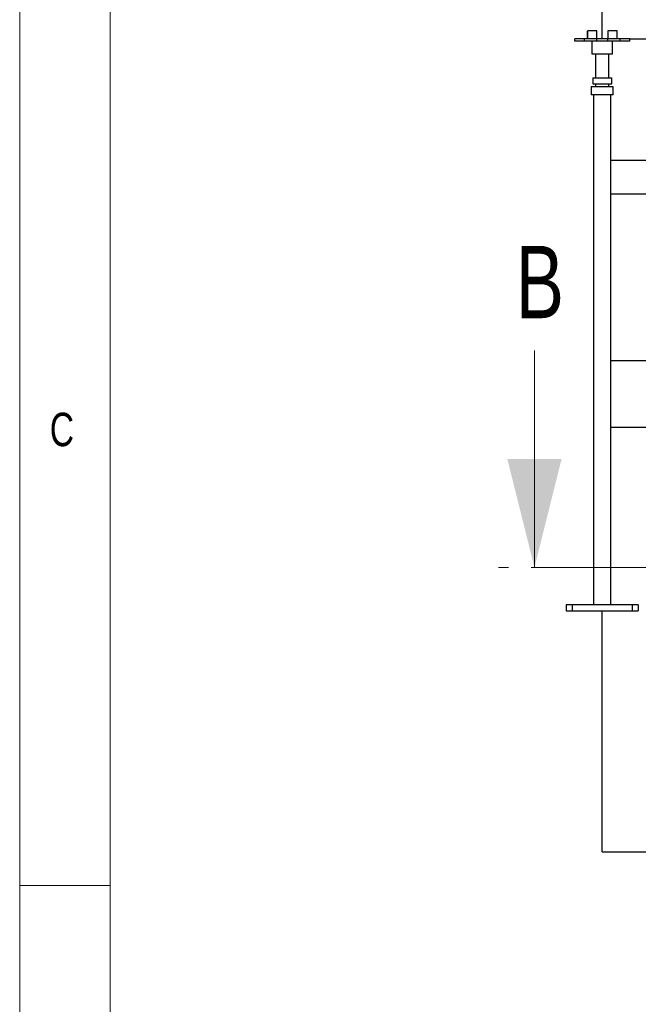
# Model space of a CAD drawing. Header units: millimetres. Extents: x 5 to 589, y 5 to 415.
# Tile 6 of 66: x 5 to 39, y 253 to 308. Entities that reach past the tile are written whole.
import ezdxf

# ---------------------------------------------------------------- set-up
doc = ezdxf.new("R2010")
doc.units = ezdxf.units.MM
doc.linetypes.add('CENTER', pattern=[10.16, 6.35, -1.27, 1.27, -1.27])
doc.layers.add('NOTES', color=6, linetype='Continuous')
doc.layers.add('TRAIT-FORT', color=4, linetype='Continuous', lineweight=25)
doc.styles.add('SLDTEXTSTYLE0', font='TXT', dxfattribs={"width": 0.75})

msp = doc.modelspace()

# ---------------------------------------------------------------- linework, layer by layer
at = {"color": 7, "linetype": 'Continuous', "lineweight": 18}
for p, q in [((5, 415), (5, 5)), ((10, 410), (10, 10)), ((33.49957, 289.60137), (33.49957, 277.60137)), ((10, 260), (5, 260))]:
    msp.add_line(p, q, dxfattribs=at)
at = {"color": 7, "linetype": 'CENTER', "lineweight": 18}
msp.add_line((202.23179, 277.60137), (31.49957, 277.60137), dxfattribs=at)
at = {"color": 7, "linetype": 'Continuous', "lineweight": 18}
msp.add_solid([(33.49957, 277.60137), (34.99957, 283.60137), (31.99957, 283.60137)], dxfattribs=at)
at = {"layer": 'TRAIT-FORT', "color": 4, "linetype": 'Continuous', "lineweight": 25}
for p, q in [((37.24759, 306.86591), (37.24759, 308.53257)), ((36.42592, 307.29924), (36.44672, 307.29924)), ((36.42592, 306.86591), (36.42592, 307.29924)), ((36.44672, 306.86591), (36.44672, 307.29924)), ((36.94259, 307.29924), (36.44672, 307.29924)), ((36.94259, 306.86591), (36.94259, 307.29924)), ((37.55259, 307.29924), (37.55259, 306.86591)), ((38.06926, 307.29924), (37.55259, 307.29924)), ((38.06926, 306.86591), (38.06926, 307.29924)), ((35.72592, 306.73257), (35.72592, 306.86591)), ((36.25926, 306.86591), (35.72592, 306.86591)), ((36.25926, 306.73257), (36.25926, 306.86591)), ((36.94259, 306.86591), (36.25926, 306.86591)), ((36.94259, 306.73257), (36.94259, 306.86591)), ((37.55259, 306.86591), (36.94259, 306.86591)), ((37.55259, 306.73257), (37.55259, 306.86591)), ((38.23592, 306.86591), (37.55259, 306.86591)), ((38.23592, 306.73257), (38.23592, 306.86591)), ((38.76926, 306.86591), (38.23592, 306.86591)), ((38.76926, 306.73257), (38.76926, 306.86591)), ((38.76926, 306.86591), (55.72592, 306.86591)), ((36.25926, 306.73257), (35.72592, 306.73257)), ((36.94259, 306.73257), (36.25926, 306.73257)), ((36.68092, 306.73257), (36.68092, 306.03257)), ((36.68092, 306.73257), (36.68092, 306.03257)), ((36.68092, 306.73257), (36.68092, 306.03257)), ((37.55259, 306.73257), (36.94259, 306.73257)), ((38.23592, 306.73257), (37.55259, 306.73257)), ((37.81426, 306.03257), (37.81426, 306.73257)), ((37.81426, 306.03257), (37.81426, 306.73257)), ((37.81426, 306.03257), (37.81426, 306.73257)), ((38.76926, 306.73257), (38.23592, 306.73257)), ((36.68092, 306.03257), (37.81426, 306.03257)), ((36.88092, 306.03257), (36.88092, 304.70218)), ((36.88092, 306.03257), (36.88092, 304.70218)), ((36.88092, 306.03257), (36.88092, 304.70218)), ((37.61426, 304.70218), (37.61426, 306.03257)), ((37.61426, 304.70218), (37.61426, 306.03257)), ((37.61426, 304.70218), (37.61426, 306.03257)), ((36.72259, 304.70218), (37.77259, 304.70218)), ((36.72259, 304.70218), (36.72259, 304.36885)), ((37.77259, 304.36885), (37.77259, 304.70218)), ((36.63092, 304.20218), (36.63092, 303.75218)), ((36.63092, 304.20218), (36.63092, 303.75218)), ((36.63092, 304.20218), (36.63092, 303.75218)), ((37.86426, 304.20218), (36.63092, 304.20218)), ((36.72259, 304.36885), (37.77259, 304.36885)), ((36.88092, 304.36885), (36.88092, 304.20218)), ((36.88092, 304.36885), (36.88092, 304.20218)), ((36.88092, 304.36885), (36.88092, 304.20218)), ((37.61426, 304.20218), (37.61426, 304.36885)), ((37.61426, 304.20218), (37.61426, 304.36885)), ((37.61426, 304.20218), (37.61426, 304.36885)), ((37.86426, 303.75218), (37.86426, 304.20218)), ((37.86426, 303.75218), (37.86426, 304.20218)), ((37.86426, 303.75218), (37.86426, 304.20218)), ((37.86426, 303.75218), (36.63092, 303.75218)), ((36.76426, 303.75218), (36.76426, 275.53257)), ((36.76426, 303.75218), (36.76426, 275.53257)), ((36.76426, 303.75218), (36.76426, 275.53257)), ((37.73092, 275.53257), (37.73092, 303.75218)), ((37.73092, 275.53257), (37.73092, 303.75218)), ((37.73092, 275.53257), (37.73092, 303.75218)), ((51.43092, 300.12262), (37.73092, 300.12262)), ((37.73092, 298.27586), (51.43092, 298.27586)), ((56.76426, 289.03257), (37.73092, 289.03257)), ((37.73092, 285.36591), (56.76426, 285.36591)), ((35.24759, 275.53257), (35.24759, 275.19924)), ((35.58092, 275.53257), (35.24759, 275.53257)), ((35.24759, 275.19924), (35.58092, 275.19924)), ((35.58092, 275.53257), (35.58092, 275.19924)), ((38.91426, 275.53257), (35.58092, 275.53257)), ((35.58092, 275.19924), (38.91426, 275.19924)), ((37.24759, 261.86591), (37.24759, 275.19924)), ((38.91426, 275.53257), (38.91426, 275.19924)), ((39.24759, 275.53257), (38.91426, 275.53257)), ((38.91426, 275.19924), (39.24759, 275.19924)), ((39.24759, 275.53257), (39.24759, 275.19924)), ((37.24759, 261.86591), (197.24759, 261.86591))]:
    msp.add_line(p, q, dxfattribs=at)

# ---------------------------------------------------------------- texts
at = {"color": 7, "linetype": 'Continuous', "insert": (32.45903, 295.39907), "char_height": 4, "attachment_point": 1, "style": 'SLDTEXTSTYLE0'}
msp.add_mtext('B', dxfattribs=at)
at = {"layer": 'NOTES', "color": 211, "insert": (6.66667, 286.16802), "char_height": 1.85208, "attachment_point": 1, "style": 'SLDTEXTSTYLE0'}
msp.add_mtext('C', dxfattribs=at)

doc.saveas('drawing.dxf')
